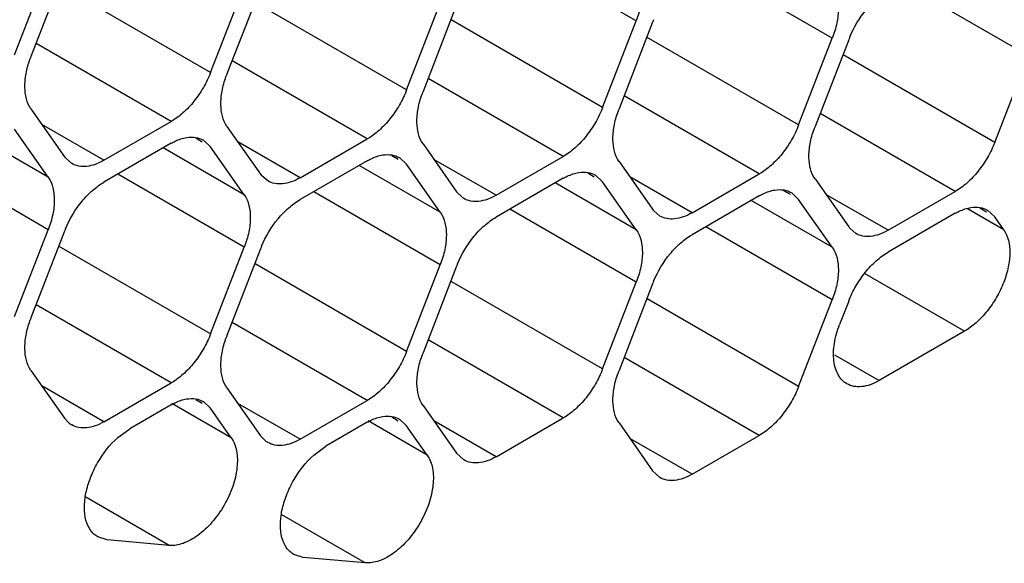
# Model space of a CAD drawing. Header units: inches. Extents: x 0 to 34, y 0 to 22.
# Tile 66 of 119: x 8.428 to 8.658, y 15.29 to 15.417. Entities that reach past the tile are written whole.
import ezdxf

# ---------------------------------------------------------------- set-up
doc = ezdxf.new("R2010")
doc.units = ezdxf.units.IN
doc.header["$LTSCALE"] = 1.87
doc.header["$MEASUREMENT"] = 0
doc.layers.get('0').update_dxf_attribs({"linetype": 'CONTINUOUS'})

msp = doc.modelspace()

# ---------------------------------------------------------------- linework, layer by layer
at = {"color": 7, "linetype": 'CONTINUOUS'}
for p, q in [((8.5717511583, 15.4169158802), (8.5422619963, 15.4339425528)), ((8.6174685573, 15.4128352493), (8.5879793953, 15.4298619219)), ((8.4267573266, 15.4089473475), (8.4345989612, 15.4291577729)), ((8.4384202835, 15.4288166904), (8.4305786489, 15.408606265)), ((8.4724747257, 15.4048667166), (8.4371193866, 15.4252804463)), ((8.6631859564, 15.4087546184), (8.6336967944, 15.4257812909)), ((8.4724747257, 15.4048667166), (8.4803163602, 15.425077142)), ((8.4841376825, 15.4247360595), (8.4762960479, 15.4045256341)), ((8.5181921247, 15.4007860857), (8.4828367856, 15.4211998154)), ((8.5181921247, 15.4007860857), (8.5260337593, 15.4209965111)), ((8.5298550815, 15.4206554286), (8.5220134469, 15.4004450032)), ((8.5639095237, 15.3967054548), (8.5285541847, 15.4171191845)), ((8.5639095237, 15.3967054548), (8.5717511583, 15.4169158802)), ((8.5755724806, 15.4165747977), (8.567730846, 15.3963643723)), ((8.4632891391, 15.393439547), (8.4317578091, 15.4116453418)), ((8.6096269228, 15.3926248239), (8.5742715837, 15.4130385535)), ((8.6096269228, 15.3926248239), (8.6174685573, 15.4128352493)), ((8.6212898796, 15.4124941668), (8.613448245, 15.3922837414)), ((8.5090065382, 15.3893589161), (8.4774752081, 15.4075647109)), ((8.6553443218, 15.388544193), (8.6199889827, 15.4089579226)), ((8.6553443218, 15.388544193), (8.6631859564, 15.4087546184)), ((8.5547239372, 15.3852782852), (8.5231926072, 15.40348408)), ((8.6004413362, 15.3811976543), (8.5689100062, 15.399403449)), ((8.4305786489, 15.3963592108), (8.4384202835, 15.3852041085)), ((8.6461587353, 15.3771170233), (8.6146274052, 15.3953228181)), ((8.44760587, 15.3843842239), (8.4632891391, 15.393439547)), ((8.4345989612, 15.3804502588), (8.4157153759, 15.3913534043)), ((8.4345989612, 15.3804502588), (8.4267573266, 15.3916053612)), ((8.44760587, 15.3843842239), (8.4331150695, 15.3927510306)), ((8.4762960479, 15.3922785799), (8.4841376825, 15.3811234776)), ((8.4705340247, 15.3886452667), (8.4690334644, 15.3895116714)), ((8.4707886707, 15.389086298), (8.4724747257, 15.3875247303)), ((8.493323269, 15.380303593), (8.4788324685, 15.3886703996)), ((8.493323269, 15.380303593), (8.5090065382, 15.3893589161)), ((8.4632891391, 15.3883446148), (8.44760587, 15.3792892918)), ((8.4803163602, 15.3763696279), (8.4614327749, 15.3872727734)), ((8.4803163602, 15.3763696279), (8.4724747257, 15.3875247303)), ((8.5220134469, 15.388197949), (8.5298550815, 15.3770428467)), ((8.4345989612, 15.3682032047), (8.4051097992, 15.3852298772)), ((8.4401060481, 15.3836420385), (8.4386872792, 15.3848533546)), ((8.5090065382, 15.3842639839), (8.493323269, 15.3752086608)), ((8.5162514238, 15.3845646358), (8.5147508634, 15.3854310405)), ((8.5165060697, 15.3850056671), (8.5181921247, 15.3834440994)), ((8.5390406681, 15.3762229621), (8.5245498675, 15.3845897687)), ((8.5390406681, 15.3762229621), (8.5547239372, 15.3852782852)), ((8.567730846, 15.3841173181), (8.5755724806, 15.3729622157)), ((8.5260337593, 15.372288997), (8.507150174, 15.3831921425)), ((8.5260337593, 15.372288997), (8.5181921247, 15.3834440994)), ((8.4803163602, 15.3641225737), (8.4508271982, 15.3811492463)), ((8.4858234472, 15.3795614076), (8.4844046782, 15.3807727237)), ((8.5547239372, 15.380183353), (8.5390406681, 15.3711280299)), ((8.5619688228, 15.3804840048), (8.5604682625, 15.3813504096)), ((8.5622234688, 15.3809250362), (8.5639095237, 15.3793634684)), ((8.5717511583, 15.3682083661), (8.5639095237, 15.3793634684)), ((8.5847580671, 15.3721423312), (8.5702672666, 15.3805091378)), ((8.5847580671, 15.3721423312), (8.6004413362, 15.3811976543)), ((8.613448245, 15.3800366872), (8.6212898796, 15.3688815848)), ((8.5260337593, 15.3600419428), (8.4965445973, 15.3770686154)), ((8.5717511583, 15.3682083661), (8.552867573, 15.3791115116)), ((8.6076862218, 15.3764033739), (8.6061856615, 15.3772697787)), ((8.6304754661, 15.3680617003), (8.6461587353, 15.3771170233)), ((8.5315408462, 15.3754807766), (8.5301220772, 15.3766920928)), ((8.6004413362, 15.3761027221), (8.5847580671, 15.367047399)), ((8.6174685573, 15.3641277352), (8.598584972, 15.3750308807)), ((8.6079408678, 15.3768444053), (8.6096269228, 15.3752828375)), ((8.6174685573, 15.3641277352), (8.6096269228, 15.3752828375)), ((8.6304754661, 15.3680617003), (8.6159846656, 15.3764285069)), ((8.5717511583, 15.3559613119), (8.5422619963, 15.3729879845)), ((8.5772582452, 15.3714001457), (8.5758394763, 15.3726114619)), ((8.6574557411, 15.3681986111), (8.6489965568, 15.3730828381)), ((8.6534036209, 15.372322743), (8.6519030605, 15.3731891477)), ((8.6536582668, 15.3727637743), (8.6553443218, 15.3712022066)), ((8.6461587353, 15.3720220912), (8.6304754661, 15.3629667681)), ((8.6574557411, 15.3681986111), (8.6553443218, 15.3712022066)), ((8.4267573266, 15.3479927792), (8.4345989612, 15.3682032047)), ((8.4384202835, 15.3678621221), (8.4305786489, 15.3476516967)), ((8.6174685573, 15.351880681), (8.5879793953, 15.3689073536)), ((8.6229756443, 15.3673195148), (8.6215568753, 15.368530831)), ((8.4724747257, 15.3439121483), (8.4371193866, 15.364325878)), ((8.4724747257, 15.3439121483), (8.4803163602, 15.3641225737)), ((8.4841376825, 15.3637814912), (8.4762960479, 15.3435710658)), ((8.5181921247, 15.3398315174), (8.4828367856, 15.3602452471)), ((8.5181921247, 15.3398315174), (8.5260337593, 15.3600419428)), ((8.5298550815, 15.3597008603), (8.5220134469, 15.3394904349)), ((8.6482701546, 15.3445243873), (8.6249978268, 15.3579615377)), ((8.5639095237, 15.3357508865), (8.5285541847, 15.3561646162)), ((8.5639095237, 15.3357508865), (8.5717511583, 15.3559613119)), ((8.5755724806, 15.3556202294), (8.567730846, 15.335409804)), ((8.6096269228, 15.3316702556), (8.5742715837, 15.3520839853)), ((8.6096269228, 15.3316702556), (8.6174685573, 15.351880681)), ((8.4632891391, 15.3324849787), (8.4317578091, 15.3506907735)), ((8.6212898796, 15.3515395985), (8.6191784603, 15.3460977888)), ((8.5090065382, 15.3284043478), (8.4774752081, 15.3466101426)), ((8.5547239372, 15.3243237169), (8.5231926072, 15.3425295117)), ((8.6482701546, 15.3445243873), (8.6283640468, 15.3330308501)), ((8.6004413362, 15.320243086), (8.5689100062, 15.3384488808)), ((8.6179524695, 15.3390423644), (8.6283640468, 15.3330308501)), ((8.4305786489, 15.3354046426), (8.4384202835, 15.3242495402)), ((8.44760587, 15.3234296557), (8.4331150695, 15.3317964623)), ((8.44760587, 15.3234296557), (8.4632891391, 15.3324849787)), ((8.4762960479, 15.3313240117), (8.4841376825, 15.3201689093)), ((8.4632891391, 15.3273900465), (8.4536522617, 15.3218258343)), ((8.4772931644, 15.3197157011), (8.4634672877, 15.327698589)), ((8.4705340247, 15.3276906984), (8.4690334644, 15.3285571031)), ((8.4707886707, 15.3281317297), (8.4724747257, 15.326570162)), ((8.4772931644, 15.3197157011), (8.4724747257, 15.326570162)), ((8.493323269, 15.3193490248), (8.4788324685, 15.3277158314)), ((8.493323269, 15.3193490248), (8.5090065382, 15.3284043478)), ((8.5220134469, 15.3272433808), (8.5298550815, 15.3160882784)), ((8.4393724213, 15.3232039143), (8.4384202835, 15.3242495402)), ((8.5162514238, 15.3236100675), (8.5147508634, 15.3244764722)), ((8.5390406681, 15.3152683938), (8.5547239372, 15.3243237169)), ((8.4508100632, 15.3197343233), (8.4536522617, 15.3218258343)), ((8.5090065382, 15.3233094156), (8.4993696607, 15.3177452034)), ((8.5230105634, 15.3156350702), (8.5091846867, 15.3236179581)), ((8.5165060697, 15.3240510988), (8.5181921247, 15.3224895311)), ((8.5230105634, 15.3156350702), (8.5181921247, 15.3224895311)), ((8.5390406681, 15.3152683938), (8.5245498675, 15.3236352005)), ((8.567730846, 15.3231627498), (8.5755724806, 15.3120076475)), ((8.4850898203, 15.3191232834), (8.4841376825, 15.3201689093)), ((8.5847580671, 15.3111877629), (8.5702672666, 15.3195545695)), ((8.5847580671, 15.3111877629), (8.6004413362, 15.320243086)), ((8.4965274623, 15.3156536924), (8.4993696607, 15.3177452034)), ((8.5315411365, 15.3145267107), (8.5298550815, 15.3160882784)), ((8.5772585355, 15.3104460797), (8.5755724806, 15.3120076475)), ((8.462804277, 15.294620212), (8.4433703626, 15.3058411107)), ((8.508521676, 15.2905395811), (8.4890877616, 15.3017604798)), ((8.4483489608, 15.2959104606), (8.4461564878, 15.2965966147)), ((8.462804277, 15.294620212), (8.4483489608, 15.2959104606)), ((8.4940663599, 15.2918298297), (8.4918738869, 15.2925159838)), ((8.508521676, 15.2905395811), (8.4940663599, 15.2918298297))]:
    msp.add_line(p, q, dxfattribs=at)
for centre, radius, start, end in [((8.5980900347, 15.407836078), 0.0241537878, 157.2968945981, 158.789525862), ((8.6438074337, 15.4037554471), 0.0241537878, 157.2968945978, 158.7895258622), ((8.4525790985, 15.4000693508), 0.023598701, 158.7920724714, 160.4284236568), ((8.4982964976, 15.3959887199), 0.023598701, 158.7920724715, 160.4284236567), ((8.5440138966, 15.391908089), 0.023598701, 158.7920724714, 160.4284236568), ((8.5897312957, 15.3878274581), 0.023598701, 158.7920724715, 160.4284236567), ((8.6354486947, 15.3837468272), 0.023598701, 158.7920724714, 160.428423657), ((8.4431425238, 15.3885217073), 0.0057711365, 215.0898687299, 219.46730727), ((8.4888599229, 15.3844410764), 0.0057711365, 215.0898687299, 219.4673072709), ((8.5345773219, 15.3803604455), 0.0057711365, 215.0898687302, 219.4673072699), ((8.5802947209, 15.3762798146), 0.0057711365, 215.0898687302, 219.4673072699), ((8.4609378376, 15.3591234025), 0.0241537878, 157.296894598, 158.7895258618), ((8.62601212, 15.3721991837), 0.0057711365, 215.0898687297, 219.4673072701), ((8.5066552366, 15.3550427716), 0.0241537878, 157.296894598, 158.789525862), ((8.5523726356, 15.3509621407), 0.0241537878, 157.2968945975, 158.7895258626), ((8.5980900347, 15.3468815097), 0.0241537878, 157.2968945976, 158.7895258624), ((8.4525790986, 15.3391147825), 0.023598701, 158.7920724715, 160.4284236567), ((8.4982964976, 15.3350341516), 0.023598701, 158.7920724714, 160.4284236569), ((8.5440138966, 15.3309535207), 0.023598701, 158.7920724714, 160.4284236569), ((8.5897312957, 15.3268728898), 0.023598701, 158.7920724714, 160.4284236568), ((8.4426720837, 15.3271119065), 0.0051147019, 229.8243593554, 239.8875988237), ((8.4883894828, 15.3230312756), 0.0051147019, 229.8243593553, 239.8875988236)]:
    msp.add_arc(centre, radius, start, end, dxfattribs=at)
for points, knots in [([(8.5717511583, 15.4291629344), (8.5728035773, 15.4276658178), (8.5733950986, 15.4245164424), (8.5728891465, 15.4203627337), (8.5721994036, 15.4180711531), (8.5717511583, 15.4169158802)], [0, 0, 0, 0, 0.4354565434, 0.7051324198, 1, 1, 1, 1]), ([(8.6174685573, 15.4250823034), (8.6185209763, 15.4235851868), (8.6191124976, 15.4204358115), (8.6186065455, 15.4162821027), (8.6179168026, 15.4139905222), (8.6174685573, 15.4128352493)], [0, 0, 0, 0, 0.4354565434, 0.7051324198, 1, 1, 1, 1]), ([(8.6215251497, 15.4130777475), (8.6224838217, 15.4153696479), (8.6244042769, 15.4185787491), (8.6276994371, 15.4220201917), (8.6295372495, 15.4233796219), (8.6304754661, 15.4239213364)], [0, 0, 0, 0, 0.5227410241, 0.7720403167, 1, 1, 1, 1]), ([(8.4305786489, 15.3963592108), (8.4295785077, 15.3977819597), (8.4289664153, 15.4007412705), (8.4293544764, 15.4046892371), (8.4299510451, 15.4068695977), (8.430343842, 15.4079745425)], [0, 0, 0, 0, 0.4368183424, 0.7054520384, 1, 1, 1, 1]), ([(8.4724747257, 15.4048667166), (8.4720055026, 15.4036573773), (8.4708716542, 15.4013094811), (8.4687067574, 15.3981255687), (8.466185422, 15.3954370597), (8.4642695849, 15.3940056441), (8.4632891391, 15.393439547)], [0, 0, 0, 0, 0.2610993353, 0.522460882, 0.7721201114, 1, 1, 1, 1]), ([(8.4762960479, 15.3922785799), (8.4752959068, 15.3937013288), (8.4746838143, 15.3966606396), (8.4750718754, 15.4006086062), (8.4756684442, 15.4027889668), (8.476061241, 15.4038939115)], [0, 0, 0, 0, 0.4368183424, 0.7054520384, 1, 1, 1, 1]), ([(8.5181921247, 15.4007860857), (8.5177229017, 15.3995767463), (8.5165890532, 15.3972288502), (8.5144241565, 15.3940449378), (8.5119028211, 15.3913564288), (8.509986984, 15.3899250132), (8.5090065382, 15.3893589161)], [0, 0, 0, 0, 0.2610993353, 0.522460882, 0.7721201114, 1, 1, 1, 1]), ([(8.5220134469, 15.388197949), (8.5210133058, 15.3896206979), (8.5204012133, 15.3925800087), (8.5207892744, 15.3965279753), (8.5213858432, 15.3987083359), (8.52177864, 15.3998132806)], [0, 0, 0, 0, 0.4368183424, 0.7054520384, 1, 1, 1, 1]), ([(8.5639095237, 15.3967054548), (8.5634403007, 15.3954961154), (8.5623064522, 15.3931482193), (8.5601415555, 15.3899643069), (8.5576202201, 15.3872757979), (8.555704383, 15.3858443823), (8.5547239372, 15.3852782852)], [0, 0, 0, 0, 0.2610993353, 0.522460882, 0.7721201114, 1, 1, 1, 1]), ([(8.567730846, 15.3841173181), (8.5667307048, 15.385540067), (8.5661186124, 15.3884993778), (8.5665066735, 15.3924473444), (8.5671032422, 15.394627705), (8.5674960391, 15.3957326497)], [0, 0, 0, 0, 0.4368183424, 0.7054520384, 1, 1, 1, 1]), ([(8.6096269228, 15.3926248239), (8.6091576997, 15.3914154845), (8.6080238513, 15.3890675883), (8.6058589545, 15.385883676), (8.6033376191, 15.3831951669), (8.601421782, 15.3817637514), (8.6004413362, 15.3811976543)], [0, 0, 0, 0, 0.2610993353, 0.522460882, 0.7721201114, 1, 1, 1, 1]), ([(8.613448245, 15.3800366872), (8.6124481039, 15.3814594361), (8.6118360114, 15.3844187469), (8.6122240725, 15.3883667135), (8.6128206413, 15.3905470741), (8.6132134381, 15.3916520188)], [0, 0, 0, 0, 0.4368183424, 0.7054520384, 1, 1, 1, 1]), ([(8.4632891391, 15.3883446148), (8.4635897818, 15.3885182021), (8.464733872, 15.3891225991), (8.4659808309, 15.3895527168), (8.4669168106, 15.3897005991)], [0, 0, 0, 0, 0.2681277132, 1, 1, 1, 1]), ([(8.4669168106, 15.3897005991), (8.467598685, 15.3898083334), (8.4689491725, 15.3898451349), (8.4702384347, 15.3894055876), (8.470788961, 15.3890868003)], [0, 0, 0, 0, 0.5204180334, 1, 1, 1, 1]), ([(8.6553443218, 15.388544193), (8.6548750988, 15.3873348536), (8.6537412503, 15.3849869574), (8.6515763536, 15.381803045), (8.6490550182, 15.379114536), (8.6471391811, 15.3776831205), (8.6461587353, 15.3771170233)], [0, 0, 0, 0, 0.2610993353, 0.522460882, 0.7721201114, 1, 1, 1, 1]), ([(8.44760587, 15.3843842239), (8.4469484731, 15.3840046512), (8.445638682, 15.3833833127), (8.443627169, 15.3828946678), (8.4417375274, 15.3829416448), (8.4406007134, 15.383355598), (8.4401060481, 15.3836420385)], [0, 0, 0, 0, 0.2893482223, 0.5490113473, 0.7821190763, 1, 1, 1, 1]), ([(8.5090065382, 15.3842639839), (8.5093071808, 15.3844375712), (8.510451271, 15.3850419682), (8.51169823, 15.3854720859), (8.5126342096, 15.3856199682)], [0, 0, 0, 0, 0.2681277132, 1, 1, 1, 1]), ([(8.5126342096, 15.3856199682), (8.513316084, 15.3857277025), (8.5146665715, 15.385764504), (8.5159558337, 15.3853249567), (8.51650636, 15.3850061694)], [0, 0, 0, 0, 0.5204180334, 1, 1, 1, 1]), ([(8.5547239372, 15.380183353), (8.5550245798, 15.3803569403), (8.55616867, 15.3809613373), (8.557415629, 15.381391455), (8.5583516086, 15.3815393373)], [0, 0, 0, 0, 0.2681277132, 1, 1, 1, 1]), ([(8.5583516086, 15.3815393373), (8.5590334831, 15.3816470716), (8.5603839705, 15.3816838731), (8.5616732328, 15.3812443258), (8.5622237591, 15.3809255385)], [0, 0, 0, 0, 0.5204180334, 1, 1, 1, 1]), ([(8.4345989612, 15.3804502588), (8.4356513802, 15.3789531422), (8.4362429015, 15.3758037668), (8.4357369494, 15.3716500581), (8.4350472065, 15.3693584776), (8.4345989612, 15.3682032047)], [0, 0, 0, 0, 0.4354565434, 0.7051324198, 1, 1, 1, 1]), ([(8.4386555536, 15.3684457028), (8.4396142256, 15.3707376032), (8.4415346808, 15.3739467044), (8.444829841, 15.377388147), (8.4466676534, 15.3787475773), (8.44760587, 15.3792892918)], [0, 0, 0, 0, 0.5227410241, 0.7720403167, 1, 1, 1, 1]), ([(8.493323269, 15.380303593), (8.4926658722, 15.3799240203), (8.4913560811, 15.3793026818), (8.489344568, 15.3788140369), (8.4874549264, 15.3788610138), (8.4863181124, 15.3792749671), (8.4858234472, 15.3795614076)], [0, 0, 0, 0, 0.2893482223, 0.5490113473, 0.7821190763, 1, 1, 1, 1]), ([(8.6004413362, 15.3761027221), (8.6007419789, 15.3762763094), (8.6018860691, 15.3768807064), (8.603133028, 15.3773108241), (8.6040690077, 15.3774587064)], [0, 0, 0, 0, 0.2681277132, 1, 1, 1, 1]), ([(8.6040690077, 15.3774587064), (8.6047508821, 15.3775664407), (8.6061013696, 15.3776032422), (8.6073906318, 15.3771636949), (8.6079411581, 15.3768449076)], [0, 0, 0, 0, 0.5204180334, 1, 1, 1, 1]), ([(8.4803163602, 15.3763696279), (8.4813687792, 15.3748725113), (8.4819603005, 15.3717231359), (8.4814543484, 15.3675694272), (8.4807646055, 15.3652778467), (8.4803163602, 15.3641225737)], [0, 0, 0, 0, 0.4354565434, 0.7051324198, 1, 1, 1, 1]), ([(8.4843729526, 15.3643650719), (8.4853316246, 15.3666569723), (8.4872520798, 15.3698660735), (8.49054724, 15.3733075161), (8.4923850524, 15.3746669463), (8.493323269, 15.3752086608)], [0, 0, 0, 0, 0.5227410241, 0.7720403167, 1, 1, 1, 1]), ([(8.5390406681, 15.3762229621), (8.5383832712, 15.3758433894), (8.5370734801, 15.3752220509), (8.5350619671, 15.374733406), (8.5331723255, 15.3747803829), (8.5320355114, 15.3751943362), (8.5315408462, 15.3754807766)], [0, 0, 0, 0, 0.2893482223, 0.5490113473, 0.7821190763, 1, 1, 1, 1]), ([(8.5260337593, 15.372288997), (8.5270861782, 15.3707918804), (8.5276776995, 15.367642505), (8.5271717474, 15.3634887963), (8.5264820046, 15.3611972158), (8.5260337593, 15.3600419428)], [0, 0, 0, 0, 0.4354565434, 0.7051324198, 1, 1, 1, 1]), ([(8.6461587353, 15.3720220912), (8.6464593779, 15.3721956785), (8.6476034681, 15.3728000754), (8.6488504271, 15.3732301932), (8.6497864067, 15.3733780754)], [0, 0, 0, 0, 0.2681277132, 1, 1, 1, 1]), ([(8.6497864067, 15.3733780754), (8.6504682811, 15.3734858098), (8.6518187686, 15.3735226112), (8.6531080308, 15.373083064), (8.6536585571, 15.3727642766)], [0, 0, 0, 0, 0.5204180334, 1, 1, 1, 1]), ([(8.5300903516, 15.360284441), (8.5310490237, 15.3625763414), (8.5329694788, 15.3657854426), (8.5362646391, 15.3692268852), (8.5381024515, 15.3705863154), (8.5390406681, 15.3711280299)], [0, 0, 0, 0, 0.5227410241, 0.7720403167, 1, 1, 1, 1]), ([(8.5847580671, 15.3721423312), (8.5841006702, 15.3717627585), (8.5827908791, 15.37114142), (8.5807793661, 15.3706527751), (8.5788897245, 15.370699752), (8.5777529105, 15.3711137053), (8.5772582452, 15.3714001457)], [0, 0, 0, 0, 0.2893482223, 0.5490113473, 0.7821190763, 1, 1, 1, 1]), ([(8.5717511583, 15.3682083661), (8.5728035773, 15.3667112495), (8.5733950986, 15.3635618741), (8.5728891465, 15.3594081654), (8.5721994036, 15.3571165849), (8.5717511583, 15.3559613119)], [0, 0, 0, 0, 0.4354565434, 0.7051324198, 1, 1, 1, 1]), ([(8.6304754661, 15.3680617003), (8.6298180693, 15.3676821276), (8.6285082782, 15.3670607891), (8.6264967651, 15.3665721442), (8.6246071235, 15.3666191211), (8.6234703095, 15.3670330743), (8.6229756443, 15.3673195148)], [0, 0, 0, 0, 0.2893482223, 0.5490113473, 0.7821190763, 1, 1, 1, 1]), ([(8.6574557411, 15.3681986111), (8.6585083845, 15.3667011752), (8.6590984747, 15.3635529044), (8.6585955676, 15.3593969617), (8.6575246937, 15.3558594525), (8.6558543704, 15.3523946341), (8.6536869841, 15.3492094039), (8.6511651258, 15.3465228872), (8.6492497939, 15.3450900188), (8.6482701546, 15.3445243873)], [0, 0, 0, 0, 0.1995950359, 0.3230712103, 0.458271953, 0.5997600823, 0.741248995, 0.8766481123, 1, 1, 1, 1]), ([(8.5758077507, 15.3562038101), (8.5767664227, 15.3584957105), (8.5786868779, 15.3617048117), (8.5819820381, 15.3651462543), (8.5838198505, 15.3665056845), (8.5847580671, 15.367047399)], [0, 0, 0, 0, 0.5227410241, 0.7720403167, 1, 1, 1, 1]), ([(8.6174685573, 15.3641277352), (8.6185209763, 15.3626306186), (8.6191124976, 15.3594812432), (8.6186065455, 15.3553275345), (8.6179168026, 15.3530359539), (8.6174685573, 15.351880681)], [0, 0, 0, 0, 0.4354565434, 0.7051324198, 1, 1, 1, 1]), ([(8.6212898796, 15.3515395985), (8.6217591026, 15.3527489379), (8.6228929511, 15.355096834), (8.6250578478, 15.3582807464), (8.6275791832, 15.3609692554), (8.6294950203, 15.362400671), (8.6304754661, 15.3629667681)], [0, 0, 0, 0, 0.2610993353, 0.522460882, 0.7721201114, 1, 1, 1, 1]), ([(8.4305786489, 15.3354046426), (8.4295785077, 15.3368273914), (8.4289664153, 15.3397867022), (8.4293544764, 15.3437346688), (8.4299510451, 15.3459150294), (8.430343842, 15.3470199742)], [0, 0, 0, 0, 0.4368183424, 0.7054520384, 1, 1, 1, 1]), ([(8.6208635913, 15.3322875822), (8.6204523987, 15.3325250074), (8.619677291, 15.3331395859), (8.6187780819, 15.3343774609), (8.6181442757, 15.3358974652), (8.6176539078, 15.3383496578), (8.617828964, 15.3418735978), (8.6186241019, 15.3446690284), (8.6191784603, 15.3460977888)], [0, 0, 0, 0, 0.0950718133, 0.1949792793, 0.3032937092, 0.4222492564, 0.6931419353, 1, 1, 1, 1]), ([(8.4724747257, 15.3439121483), (8.4720055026, 15.342702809), (8.4708716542, 15.3403549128), (8.4687067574, 15.3371710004), (8.466185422, 15.3344824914), (8.4642695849, 15.3330510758), (8.4632891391, 15.3324849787)], [0, 0, 0, 0, 0.2610993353, 0.522460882, 0.7721201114, 1, 1, 1, 1]), ([(8.4762960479, 15.3313240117), (8.4752959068, 15.3327467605), (8.4746838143, 15.3357060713), (8.4750718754, 15.3396540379), (8.4756684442, 15.3418343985), (8.476061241, 15.3429393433)], [0, 0, 0, 0, 0.4368183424, 0.7054520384, 1, 1, 1, 1]), ([(8.5181921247, 15.3398315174), (8.5177229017, 15.3386221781), (8.5165890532, 15.3362742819), (8.5144241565, 15.3330903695), (8.5119028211, 15.3304018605), (8.509986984, 15.3289704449), (8.5090065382, 15.3284043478)], [0, 0, 0, 0, 0.2610993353, 0.522460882, 0.7721201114, 1, 1, 1, 1]), ([(8.5220134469, 15.3272433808), (8.5210133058, 15.3286661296), (8.5204012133, 15.3316254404), (8.5207892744, 15.335573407), (8.5213858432, 15.3377537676), (8.52177864, 15.3388587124)], [0, 0, 0, 0, 0.4368183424, 0.7054520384, 1, 1, 1, 1]), ([(8.5639095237, 15.3357508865), (8.5634403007, 15.3345415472), (8.5623064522, 15.332193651), (8.5601415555, 15.3290097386), (8.5576202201, 15.3263212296), (8.555704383, 15.324889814), (8.5547239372, 15.3243237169)], [0, 0, 0, 0, 0.2610993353, 0.522460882, 0.7721201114, 1, 1, 1, 1]), ([(8.567730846, 15.3231627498), (8.5667307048, 15.3245854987), (8.5661186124, 15.3275448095), (8.5665066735, 15.3314927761), (8.5671032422, 15.3336731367), (8.5674960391, 15.3347780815)], [0, 0, 0, 0, 0.4368183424, 0.7054520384, 1, 1, 1, 1]), ([(8.6096269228, 15.3316702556), (8.6091576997, 15.3304609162), (8.6080238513, 15.3281130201), (8.6058589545, 15.3249291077), (8.6033376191, 15.3222405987), (8.601421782, 15.3208091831), (8.6004413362, 15.320243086)], [0, 0, 0, 0, 0.2610993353, 0.522460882, 0.7721201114, 1, 1, 1, 1]), ([(8.6283640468, 15.3330308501), (8.6277075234, 15.3326517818), (8.6263974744, 15.3320318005), (8.6243859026, 15.3315415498), (8.6224952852, 15.3315891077), (8.6213581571, 15.3320020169), (8.6208635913, 15.3322875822)], [0, 0, 0, 0, 0.2889734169, 0.5489342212, 0.7823115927, 1, 1, 1, 1]), ([(8.4632891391, 15.3273900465), (8.4635897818, 15.3275636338), (8.464733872, 15.3281680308), (8.4659808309, 15.3285981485), (8.4669168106, 15.3287460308)], [0, 0, 0, 0, 0.2681277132, 1, 1, 1, 1]), ([(8.4669168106, 15.3287460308), (8.467598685, 15.3288537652), (8.4689491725, 15.3288905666), (8.4702384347, 15.3284510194), (8.470788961, 15.328132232)], [0, 0, 0, 0, 0.5204180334, 1, 1, 1, 1]), ([(8.5090065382, 15.3233094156), (8.5093071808, 15.3234830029), (8.510451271, 15.3240873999), (8.51169823, 15.3245175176), (8.5126342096, 15.3246653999)], [0, 0, 0, 0, 0.2681277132, 1, 1, 1, 1]), ([(8.5126342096, 15.3246653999), (8.513316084, 15.3247731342), (8.5146665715, 15.3248099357), (8.5159558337, 15.3243703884), (8.51650636, 15.3240516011)], [0, 0, 0, 0, 0.5204180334, 1, 1, 1, 1]), ([(8.44760587, 15.3234296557), (8.4469484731, 15.323050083), (8.445638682, 15.3224287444), (8.443627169, 15.3219400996), (8.4417375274, 15.3219870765), (8.4406007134, 15.3224010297), (8.4401060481, 15.3226874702)], [0, 0, 0, 0, 0.2893482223, 0.5490113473, 0.7821190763, 1, 1, 1, 1]), ([(8.4434070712, 15.3068331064), (8.4436532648, 15.3080361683), (8.444386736, 15.3104553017), (8.4465610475, 15.3149924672), (8.4489415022, 15.3180566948), (8.4508100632, 15.3197343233)], [0, 0, 0, 0, 0.2444358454, 0.5001448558, 1, 1, 1, 1]), ([(8.4772931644, 15.3197157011), (8.477918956, 15.3188254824), (8.4787564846, 15.3164880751), (8.4787690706, 15.3125456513), (8.477727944, 15.3082070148), (8.4757366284, 15.3038844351), (8.4729887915, 15.2999985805), (8.4697519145, 15.29692751), (8.4663312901, 15.2949670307), (8.4638881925, 15.2945234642), (8.462804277, 15.294620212)], [0, 0, 0, 0, 0.0986604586, 0.2173521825, 0.3536076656, 0.4999914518, 0.6463767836, 0.7826365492, 0.9013341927, 1, 1, 1, 1]), ([(8.493323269, 15.3193490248), (8.4926658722, 15.3189694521), (8.4913560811, 15.3183481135), (8.489344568, 15.3178594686), (8.4874549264, 15.3179064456), (8.4863181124, 15.3183203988), (8.4858234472, 15.3186068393)], [0, 0, 0, 0, 0.2893482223, 0.5490113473, 0.7821190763, 1, 1, 1, 1]), ([(8.4891244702, 15.3027524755), (8.4893706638, 15.3039555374), (8.490104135, 15.3063746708), (8.4922784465, 15.3109118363), (8.4946589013, 15.3139760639), (8.4965274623, 15.3156536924)], [0, 0, 0, 0, 0.2444358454, 0.5001448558, 1, 1, 1, 1]), ([(8.5230105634, 15.3156350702), (8.5236363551, 15.3147448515), (8.5244738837, 15.3124074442), (8.5244864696, 15.3084650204), (8.523445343, 15.3041263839), (8.5214540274, 15.2998038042), (8.5187061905, 15.2959179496), (8.5154693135, 15.2928468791), (8.5120486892, 15.2908863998), (8.5096055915, 15.2904428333), (8.508521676, 15.2905395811)], [0, 0, 0, 0, 0.0986604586, 0.2173521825, 0.3536076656, 0.4999914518, 0.6463767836, 0.7826365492, 0.9013341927, 1, 1, 1, 1]), ([(8.5390406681, 15.3152683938), (8.5383832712, 15.3148888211), (8.5370734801, 15.3142674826), (8.5350619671, 15.3137788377), (8.5331723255, 15.3138258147), (8.5320355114, 15.3142397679), (8.5315408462, 15.3145262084)], [0, 0, 0, 0, 0.2893482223, 0.5490113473, 0.7821190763, 1, 1, 1, 1]), ([(8.5847580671, 15.3111877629), (8.5841006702, 15.3108081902), (8.5827908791, 15.3101868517), (8.5807793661, 15.3096982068), (8.5788897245, 15.3097451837), (8.5777529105, 15.310159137), (8.5772582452, 15.3104455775)], [0, 0, 0, 0, 0.2893482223, 0.5490113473, 0.7821190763, 1, 1, 1, 1]), ([(8.4461534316, 15.296591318), (8.4458242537, 15.296781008), (8.4451967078, 15.2972438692), (8.4441272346, 15.2984874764), (8.4432337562, 15.3006017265), (8.4429314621, 15.3035967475), (8.4431801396, 15.3057241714), (8.4434070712, 15.3068331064)], [0, 0, 0, 0, 0.101196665, 0.2056172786, 0.4337664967, 0.6985004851, 1, 1, 1, 1]), ([(8.4918708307, 15.2925106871), (8.4915416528, 15.2927003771), (8.4909141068, 15.2931632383), (8.4898446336, 15.2944068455), (8.4889511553, 15.2965210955), (8.4886488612, 15.2995161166), (8.4888975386, 15.3016435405), (8.4891244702, 15.3027524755)], [0, 0, 0, 0, 0.101196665, 0.2056172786, 0.4337664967, 0.6985004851, 1, 1, 1, 1])]:
    msp.add_open_spline(points, degree=3, knots=knots, dxfattribs=at)

doc.saveas('drawing.dxf')
